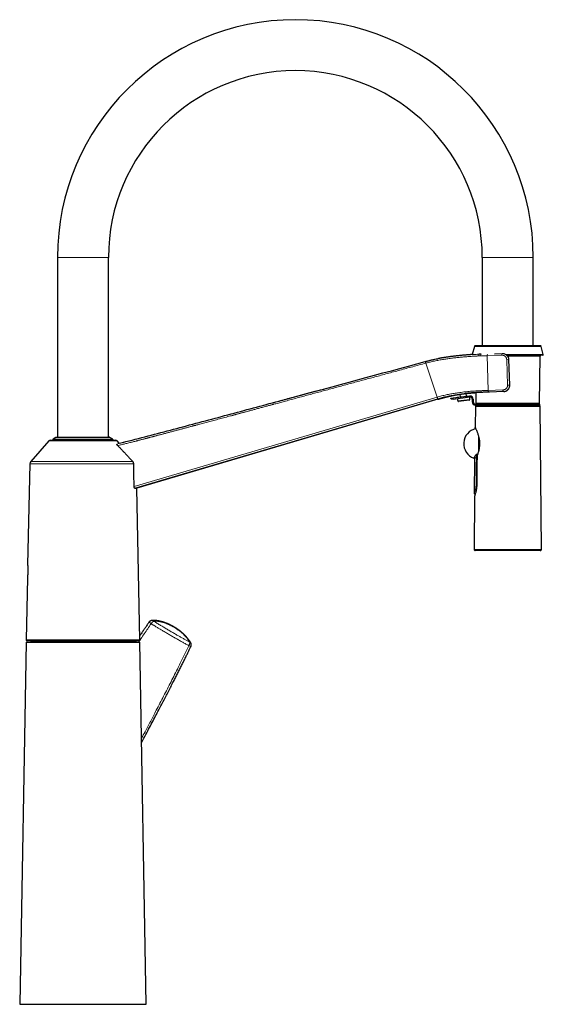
# Model space of a CAD drawing. Header units: millimetres. Extents: x 8 to 927, y 12 to 1100.
# Tile 33 of 33: x 681 to 927, y 636 to 1100. Entities that reach past the tile are written whole.
import ezdxf

# ---------------------------------------------------------------- set-up
doc = ezdxf.new("R2010")
doc.units = ezdxf.units.MM

msp = doc.modelspace()

# ---------------------------------------------------------------- linework, layer by layer
at = {"color": 7, "linetype": 'Continuous', "lineweight": 30}
for p, q in [((698.5, 987.8), (698.5, 903.2)), ((722.5, 903.2), (722.5, 987.8)), ((898.5, 987.8), (898.5, 946.3)), ((922.5, 946.3), (922.5, 987.8)), ((894.81, 946), (893.79, 942.18)), ((925.81, 946.3), (895.2, 946.3)), ((927.24, 942.12), (926.19, 946)), ((897.85, 942.32), (897.81, 942.32)), ((904.22, 942.53), (907.86, 942.65)), ((927.04, 941.86), (910.02, 941.86)), ((925.51, 919.17), (925.7, 941.37)), ((911.46, 927.76), (911.06, 939.75)), ((884.78, 921.7), (892.59, 922.65)), ((886.87, 922.01), (892.6, 922.71)), ((887.98, 923.45), (888.13, 922.17)), ((891.11, 922.53), (890.95, 923.82)), ((892.6, 922.66), (892.6, 922.71)), ((895.46, 924.19), (895.5, 919.17)), ((908.45, 924.66), (901.85, 924.45)), ((908.6, 924.67), (908.45, 924.66)), ((877.59, 921.05), (735.8, 879.21)), ((883.78, 921.57), (884.78, 921.7)), ((883.84, 921.08), (883.78, 921.57)), ((884.84, 921.2), (883.84, 921.08)), ((884.84, 921.2), (892.65, 922.16)), ((886.64, 921.99), (886.87, 922.01)), ((886.64, 921.99), (886.66, 921.93)), ((886.76, 921.44), (887, 920.29)), ((892.39, 920.67), (887.33, 920.06)), ((892.66, 920.97), (892.62, 922.15)), ((893.77, 921.17), (893.77, 919.8)), ((894.27, 921.17), (894.27, 919.8)), ((895.77, 918.8), (895.27, 918.8)), ((895.77, 918.3), (895.27, 918.3)), ((925.31, 918.97), (895.7, 918.97)), ((895.77, 918.8), (895.77, 918.3)), ((925.65, 918.8), (895.77, 918.8)), ((925.65, 918.3), (895.77, 918.3)), ((900.25, 918.97), (900.25, 918.8)), ((920.75, 918.8), (920.75, 918.97)), ((925.65, 918.3), (925.65, 918.8)), ((895.25, 917.8), (895.17, 907.8)), ((895.25, 917.8), (925.76, 917.8)), ((926.32, 850.4), (925.76, 917.8)), ((694.47, 901.56), (685.9, 891.84)), ((695, 901.8), (726.01, 901.8)), ((696.35, 902.04), (696.35, 901.8)), ((697.78, 903.15), (696.49, 902.29)), ((697.94, 903.2), (701.62, 903.2)), ((701.62, 903.2), (723.06, 903.2)), ((724.52, 902.29), (723.23, 903.15)), ((724.65, 901.8), (724.65, 902.04)), ((727.6, 900.36), (726.54, 901.56)), ((685.45, 890.69), (684.45, 843.05)), ((894.86, 892.87), (894.73, 876.83)), ((737.29, 807.86), (735.8, 879.21)), ((894.9, 875.58), (894.69, 850.4)), ((925.82, 849.9), (895.19, 849.9)), ((684.33, 837.05), (683.71, 807.86)), ((683.69, 806.7), (680.71, 636.2)), ((683.69, 806.7), (737.32, 806.7)), ((736.79, 807.35), (684.21, 807.35)), ((686, 807.35), (686, 806.9)), ((735, 806.9), (735, 807.35)), ((740.3, 636.2), (737.32, 806.7)), ((680.71, 636.2), (740.3, 636.2))]:
    msp.add_line(p, q, dxfattribs=at)
at = {"color": 8, "linetype": 'Continuous', "lineweight": 0}
for p, q in [((722.5, 987.8), (698.5, 987.8)), ((898.5, 987.8), (922.5, 987.8)), ((926.19, 946), (894.81, 946)), ((897.12, 942.3), (896.87, 942.28)), ((897.81, 942.32), (898.1, 942.33)), ((907.68, 941.85), (900.78, 941.62)), ((901.32, 925.23), (900.78, 941.62)), ((907.86, 942.65), (907.9, 942.65)), ((927.24, 942.12), (909.69, 942.12)), ((925.7, 941.37), (910.52, 941.37)), ((877.24, 922.09), (872, 938.11)), ((910.92, 939.75), (910.02, 939.72)), ((910.41, 927.73), (910.02, 939.72)), ((910.92, 939.75), (911.31, 927.76)), ((911.31, 927.76), (910.41, 927.73)), ((911.31, 927.76), (911.46, 927.76)), ((890.96, 923.82), (892.67, 923.98)), ((898.34, 924.33), (898.23, 924.33)), ((901.32, 925.23), (908.21, 925.45)), ((884.78, 921.7), (884.84, 921.2)), ((887, 920.29), (892.66, 920.97)), ((895.5, 919.17), (925.51, 919.17)), ((726.54, 901.56), (694.47, 901.56)), ((700.49, 902.04), (696.35, 902.04)), ((696.49, 902.29), (724.52, 902.29)), ((701.5, 903.15), (697.78, 903.15)), ((724.65, 902.04), (700.49, 902.04)), ((723.23, 903.15), (701.5, 903.15)), ((734.39, 890.69), (685.45, 890.69)), ((685.9, 891.84), (733.91, 891.84)), ((894.69, 850.4), (910.5, 850.4)), ((910.5, 850.4), (926.32, 850.4)), ((683.71, 807.86), (737.29, 807.86)), ((686, 806.9), (710.5, 806.9)), ((710.5, 806.9), (735, 806.9))]:
    msp.add_line(p, q, dxfattribs=at)
at = {"color": 8, "linetype": 'Continuous', "lineweight": 0, "flags": 128}
for points in [[(911.06, 939.75), (910.98, 939.75), (910.92, 939.75)], [(911.06, 939.75), (911.06, 939.76), (911.06, 939.76)], [(911.46, 927.76), (911.46, 927.76), (911.46, 927.76)], [(901.85, 924.45), (901.81, 924.45), (901.77, 924.45), (901.73, 924.47), (901.69, 924.48), (901.65, 924.51), (901.61, 924.53), (901.57, 924.57), (901.54, 924.6), (901.5, 924.65), (901.47, 924.69), (901.44, 924.74), (901.42, 924.79), (901.39, 924.85), (901.37, 924.91), (901.36, 924.97), (901.34, 925.03), (901.33, 925.1), (901.32, 925.16), (901.32, 925.23)], [(734.61, 880.02), (814.48, 903.58), (877.24, 922.09)], [(877.46, 921.33), (806.15, 900.3), (734.84, 879.26)], [(896.76, 896.66), (896.76, 896.82), (896.76, 897), (896.76, 897.18), (896.76, 897.36), (896.76, 897.55), (896.76, 897.73), (896.76, 897.92), (896.76, 898.11), (896.76, 898.3), (896.76, 898.49), (896.76, 898.68), (896.76, 898.88), (896.76, 899.07), (896.76, 899.27), (896.76, 899.46), (896.76, 899.66), (896.76, 899.86), (896.76, 900.06), (896.76, 900.25), (896.76, 900.45), (896.76, 900.65), (896.76, 900.85), (896.76, 901.04), (896.76, 901.24), (896.76, 901.43), (896.76, 901.63), (896.76, 901.82), (896.76, 902.01), (896.76, 902.2), (896.76, 902.39), (896.76, 902.58), (896.76, 902.77), (896.76, 902.95), (896.76, 903.13), (896.76, 903.31), (896.76, 903.49), (896.76, 903.66), (896.76, 903.68)], [(896.25, 895.25), (896.32, 895.24), (896.32, 895.24)], [(895.64, 881.45), (895.71, 888.75), (895.76, 894.49)]]:
    msp.add_lwpolyline(points, dxfattribs=at)
at = {"color": 7, "linetype": 'Continuous', "lineweight": 30, "flags": 128}
for points in [[(734.61, 880.02), (734.48, 886), (734.38, 890.69)], [(896.05, 893.91), (896.02, 891.06), (896, 888.83)], [(896, 888.83), (895.97, 884.46), (895.93, 881.03)], [(761.22, 806.52), (761.22, 806.53), (761.22, 806.53)]]:
    msp.add_lwpolyline(points, dxfattribs=at)
at = {"color": 7, "linetype": 'Continuous', "lineweight": 30}
for centre, radius, start, end in [((810.5, 987.8), 112, 0, 180), ((810.5, 987.8), 88, 0, 180), ((895.2, 945.9), 0.4, 90, 165), ((925.81, 945.9), 0.4, 15, 90), ((926.2, 941.36), 0.5, 90, 179.5), ((927.04, 942.06), 0.2, 270, 15), ((892.77, 921.17), 1.5, 0, 97), ((887.29, 920.35), 0.3, 191.8701, 276.8701), ((892.36, 920.96), 0.3, 276.8701, 1.8701), ((892.77, 921.17), 1, 0, 97), ((895.27, 919.8), 1.5, 180, 270), ((895.27, 919.8), 1, 180, 270), ((895.8, 917.8), 0.5, 90, 179.5225), ((895.7, 919.17), 0.2, 180.5, 270), ((925.21, 917.8), 0.5, 0.4775, 90), ((925.31, 919.17), 0.2, 270, 359.5), ((897.01, 900.16), 7.25, 102.5203, 250.0599), ((695, 901.1), 0.7, 90, 138.5902), ((696.65, 902.04), 0.3, 123.6901, 180), ((697.94, 902.9), 0.3, 90, 123.6901), ((723.06, 902.9), 0.3, 56.3099, 90), ((724.35, 902.04), 0.3, 0, 56.3099), ((726.01, 901.1), 0.7, 41.4098, 90), ((687.25, 890.65), 1.8, 138.5902, 178.8), ((895.19, 850.4), 0.5, 179.5225, 270), ((925.82, 850.4), 0.5, 270, 0.4775), ((684.21, 807.85), 0.5, 178.8, 270), ((685.8, 806.9), 0.2, 270, 0), ((735.2, 806.9), 0.2, 180, 270), ((736.79, 807.85), 0.5, 270, 1.2)]:
    msp.add_arc(centre, radius, start, end, dxfattribs=at)
at = {"color": 8, "linetype": 'Continuous', "lineweight": 0}
for centre, radius, start, end in [((901.72, 941.7), 0.943, 138.0221, 184.6734), ((908.64, 942.05), 0.987, 142.6876, 192.1647), ((859.18, 934.84), 13.23, 14.288, 17.7546), ((909.19, 925.31), 0.987, 171.5712, 221.0606), ((861.45, 917.26), 16.52, 14.263, 17.0135), ((895.22, 894.32), 0.566, 17.0485, 71.0002), ((881.65, 896.77), 14.68, 352.8666, 354.079), ((896.46, 937.89), 56.45, 269.1646, 269.4673), ((715.5, 776.66), 47.27, 55.0074, 56.5167), ((743.18, 816.22), 0.744, 33.1656, 87.5449), ((760.76, 806.2), 0.566, 36.1128, 89.9432), ((780.06, 845.36), 44.86, 243.9746, 245.3031)]:
    msp.add_arc(centre, radius, start, end, dxfattribs=at)
for points, knots in [([(896.53, 941.46), (895.91, 941.43), (894.67, 941.37), (892.73, 941.24), (890.73, 941.09), (888.68, 940.91), (886.6, 940.7), (884.49, 940.46), (882.37, 940.18), (880.24, 939.85), (878.13, 939.49), (876.05, 939.08), (874, 938.63), (872.66, 938.28), (872, 938.11)], [0, 0, 0, 0, 0.081853, 0.164724, 0.248451, 0.332833, 0.417635, 0.502599, 0.587451, 0.671905, 0.75567, 0.838459, 0.919991, 1, 1, 1, 1]), ([(877.68, 940.21), (878.12, 940.29), (879.03, 940.46), (880.42, 940.68), (881.84, 940.9), (883.26, 941.09), (884.67, 941.27), (886.09, 941.44), (887.51, 941.59), (888.91, 941.72), (890.3, 941.85), (891.67, 941.95), (893.01, 942.05), (894.32, 942.14), (895.61, 942.21), (896.45, 942.26), (896.87, 942.28)], [0, 0, 0, 0, 0.066638, 0.138242, 0.209801, 0.281311, 0.352765, 0.425462, 0.498102, 0.570673, 0.643172, 0.715606, 0.786697, 0.857767, 0.928852, 1, 1, 1, 1]), ([(896.87, 942.28), (896.83, 942.26), (896.75, 942.24), (896.67, 942.14), (896.61, 942.03), (896.57, 941.9), (896.53, 941.72), (896.53, 941.56), (896.53, 941.47)], [0, 0, 0, 0, 0.239821, 0.368601, 0.500015, 0.631426, 0.7602, 1, 1, 1, 1]), ([(897.47, 941.51), (897.3, 941.5), (896.98, 941.49), (896.67, 941.47), (896.53, 941.47)], [0, 0, 0, 0, 0.559999, 1, 1, 1, 1]), ([(896.87, 942.28), (897.06, 942.29), (897.38, 942.3), (897.71, 942.32), (897.85, 942.32)], [0, 0, 0, 0, 0.560001, 1, 1, 1, 1]), ([(897.85, 942.32), (897.84, 942.32), (897.82, 942.32), (897.78, 942.31), (897.74, 942.29), (897.7, 942.26), (897.66, 942.22), (897.62, 942.17), (897.59, 942.11), (897.56, 942.04), (897.53, 941.97), (897.51, 941.89), (897.49, 941.8), (897.48, 941.71), (897.47, 941.61), (897.47, 941.54), (897.47, 941.51)], [0, 0, 0, 0, 0.048305, 0.103327, 0.165377, 0.234674, 0.311289, 0.395068, 0.462373, 0.533159, 0.606997, 0.683345, 0.761559, 0.840918, 0.920656, 1, 1, 1, 1]), ([(900.78, 941.62), (900.61, 941.61), (900.26, 941.6), (899.72, 941.59), (899.17, 941.57), (898.61, 941.55), (898.05, 941.53), (897.67, 941.52), (897.47, 941.51)], [0, 0, 0, 0, 0.167453, 0.334455, 0.501115, 0.667535, 0.833803, 1, 1, 1, 1]), ([(910.02, 939.72), (910.02, 939.77), (910.01, 939.87), (909.99, 940.02), (909.96, 940.16), (909.92, 940.3), (909.87, 940.44), (909.81, 940.58), (909.74, 940.71), (909.67, 940.83), (909.58, 940.95), (909.49, 941.07), (909.39, 941.17), (909.27, 941.28), (909.14, 941.39), (909, 941.49), (908.85, 941.57), (908.69, 941.65), (908.52, 941.72), (908.32, 941.78), (908.11, 941.82), (907.89, 941.85), (907.75, 941.85), (907.68, 941.85)], [0, 0, 0, 0, 0.041924, 0.08345, 0.124783, 0.166131, 0.207701, 0.249697, 0.291475, 0.332945, 0.374295, 0.415718, 0.457405, 0.499545, 0.549485, 0.59915, 0.648837, 0.698843, 0.749459, 0.812067, 0.874339, 0.936808, 1, 1, 1, 1]), ([(907.86, 942.65), (907.99, 942.65), (908.24, 942.65), (908.63, 942.58), (909, 942.47), (909.35, 942.31), (909.68, 942.1), (909.98, 941.85), (910.25, 941.57), (910.48, 941.24), (910.66, 940.9), (910.8, 940.53), (910.89, 940.14), (910.91, 939.88), (910.92, 939.75)], [0, 0, 0, 0, 0.083458, 0.1668, 0.250078, 0.333278, 0.416389, 0.49947, 0.582643, 0.665986, 0.749476, 0.833021, 0.916531, 1, 1, 1, 1]), ([(871.91, 938.08), (870.88, 937.81), (868.84, 937.25), (865.78, 936.42), (862.74, 935.6), (859.72, 934.78), (856.73, 933.97), (853.78, 933.18), (850.87, 932.39), (847.97, 931.6), (845.07, 930.82), (842.17, 930.04), (839.28, 929.25), (836.39, 928.47), (833.53, 927.7), (830.69, 926.93), (827.86, 926.17), (825.06, 925.41), (822.27, 924.65), (819.5, 923.91), (816.75, 923.16), (814.02, 922.42), (811.31, 921.69), (808.61, 920.96), (806.06, 920.27), (803.64, 919.62), (801.75, 919.11), (800.45, 918.76), (799.89, 918.61), (799.67, 918.55), (799.6, 918.53), (799.52, 918.51), (799.43, 918.48), (799.13, 918.4), (798.62, 918.27), (797.91, 918.07), (797.13, 917.86), (796.27, 917.63), (795.35, 917.38), (794.45, 917.14), (793.57, 916.9), (792.71, 916.67), (791.87, 916.44), (791.05, 916.22), (790.26, 916.01), (789.5, 915.8), (788.78, 915.61), (788.09, 915.42), (787.42, 915.24), (786.76, 915.06), (786.12, 914.89), (785.5, 914.73), (784.9, 914.56), (784.31, 914.41), (783.74, 914.25), (783.19, 914.1), (782.64, 913.96), (782.12, 913.81), (781.68, 913.7), (781.4, 913.62), (781.28, 913.59), (781.23, 913.57), (781.18, 913.56), (781.14, 913.55), (781.09, 913.54), (781.04, 913.52), (780.82, 913.46), (780.26, 913.31), (779.27, 913.05), (778.02, 912.71), (776.69, 912.35), (775.37, 912), (774.07, 911.65), (772.79, 911.3), (771.52, 910.96), (770.29, 910.63), (769.08, 910.31), (767.89, 909.99), (766.73, 909.68), (765.62, 909.38), (764.58, 909.1), (763.83, 908.9), (763.33, 908.77), (763.05, 908.69), (762.75, 908.62), (762.45, 908.54), (762.15, 908.45), (761.47, 908.27), (760.4, 907.99), (758.96, 907.6), (757.54, 907.22), (756.12, 906.85), (754.7, 906.47), (753.25, 906.08), (751.8, 905.7), (750.36, 905.31), (748.94, 904.94), (747.53, 904.56), (746.38, 904.26), (745.68, 904.07), (745.41, 904.01), (745.34, 903.99), (745.27, 903.97), (745.2, 903.95), (745.13, 903.93), (745.05, 903.91), (744.86, 903.86), (744.58, 903.78), (744.2, 903.69), (743.8, 903.58), (743.37, 903.46), (742.91, 903.35), (742.48, 903.23), (742.06, 903.12), (741.67, 903.02), (741.29, 902.92), (740.93, 902.82), (740.68, 902.76), (740.51, 902.71), (740.41, 902.69), (740.31, 902.66), (740.21, 902.63), (740.11, 902.61), (740.01, 902.58), (739.91, 902.55), (739.63, 902.48), (739.2, 902.37), (738.62, 902.22), (738.08, 902.08), (737.54, 901.94), (737.04, 901.81), (736.57, 901.69), (736.22, 901.6), (735.98, 901.53), (735.82, 901.49), (735.66, 901.45), (735.49, 901.41), (735.11, 901.31), (734.51, 901.16), (733.7, 900.95), (732.9, 900.75), (732.06, 900.54), (731.19, 900.32), (730.29, 900.09), (729.41, 899.87), (728.55, 899.66), (727.7, 899.46), (727.14, 899.32), (726.87, 899.26)], [0, 0, 0, 0, 0.021236, 0.042345, 0.063324, 0.084176, 0.104899, 0.125127, 0.145231, 0.165211, 0.185068, 0.205202, 0.225207, 0.245083, 0.26483, 0.284449, 0.303938, 0.323299, 0.34253, 0.361633, 0.380606, 0.399451, 0.418167, 0.436754, 0.455212, 0.471026, 0.486745, 0.494456, 0.497841, 0.498373, 0.498904, 0.499436, 0.499967, 0.500695, 0.505665, 0.510567, 0.5154, 0.521879, 0.528231, 0.534456, 0.540552, 0.54652, 0.552258, 0.557872, 0.563363, 0.568731, 0.573579, 0.578322, 0.58296, 0.587492, 0.59192, 0.596166, 0.60031, 0.604354, 0.608295, 0.612136, 0.615875, 0.619512, 0.623048, 0.624956, 0.625258, 0.625584, 0.625909, 0.626234, 0.626559, 0.626884, 0.627209, 0.631256, 0.638427, 0.647765, 0.656978, 0.666064, 0.675026, 0.683861, 0.692571, 0.701155, 0.709446, 0.717616, 0.725665, 0.733594, 0.740471, 0.747255, 0.749016, 0.750916, 0.752997, 0.755075, 0.757148, 0.759217, 0.769238, 0.779166, 0.789, 0.798741, 0.808388, 0.818517, 0.828542, 0.838461, 0.848275, 0.857984, 0.867588, 0.872005, 0.872499, 0.872993, 0.873487, 0.873981, 0.874474, 0.874967, 0.875607, 0.878276, 0.88087, 0.88339, 0.886649, 0.889776, 0.892769, 0.895629, 0.898356, 0.90095, 0.903411, 0.905739, 0.906233, 0.906934, 0.90764, 0.908344, 0.909045, 0.909743, 0.910439, 0.911132, 0.915427, 0.919289, 0.923063, 0.926749, 0.930347, 0.933441, 0.936466, 0.937403, 0.938522, 0.939659, 0.940793, 0.941923, 0.947601, 0.953188, 0.958682, 0.964084, 0.970396, 0.976577, 0.982628, 0.988549, 0.99434, 1, 1, 1, 1]), ([(871.69, 938.85), (871.69, 938.85), (871.69, 938.85), (871.69, 938.85), (871.69, 938.85)], [0, 0, 0, 0, 0.500004, 1, 1, 1, 1]), ([(871.69, 938.85), (871.69, 938.84), (871.7, 938.83), (871.73, 938.73), (871.76, 938.63), (871.79, 938.51), (871.84, 938.33), (871.88, 938.18), (871.91, 938.08)], [0, 0, 0, 0, 0.23941, 0.368353, 0.500047, 0.631735, 0.760658, 1, 1, 1, 1]), ([(872, 938.11), (871.98, 938.1), (871.95, 938.09), (871.92, 938.09), (871.91, 938.08)], [0, 0, 0, 0, 0.56, 1, 1, 1, 1]), ([(908.21, 925.45), (908.27, 925.46), (908.39, 925.46), (908.56, 925.49), (908.73, 925.53), (908.89, 925.58), (909.05, 925.64), (909.21, 925.71), (909.36, 925.8), (909.51, 925.9), (909.64, 926.01), (909.77, 926.12), (909.87, 926.23), (909.97, 926.35), (910.05, 926.47), (910.13, 926.59), (910.2, 926.72), (910.26, 926.86), (910.31, 927), (910.35, 927.14), (910.38, 927.29), (910.4, 927.43), (910.41, 927.58), (910.41, 927.68), (910.41, 927.73)], [0, 0, 0, 0, 0.050563, 0.100553, 0.150237, 0.199884, 0.249764, 0.300525, 0.350591, 0.400252, 0.449806, 0.499553, 0.541867, 0.583661, 0.625122, 0.666439, 0.707805, 0.749412, 0.791683, 0.833476, 0.874996, 0.916451, 0.95805, 1, 1, 1, 1]), ([(911.31, 927.76), (911.31, 927.64), (911.31, 927.41), (911.25, 926.96), (911.08, 926.44), (910.77, 925.89), (910.37, 925.44), (909.91, 925.09), (909.42, 924.85), (908.93, 924.7), (908.61, 924.67), (908.45, 924.66)], [0, 0, 0, 0, 0.074095, 0.146639, 0.286867, 0.420948, 0.548901, 0.670751, 0.786526, 0.896262, 1, 1, 1, 1]), ([(877.27, 922.1), (877.97, 922.3), (879.38, 922.7), (881.52, 923.17), (883.66, 923.59), (885.79, 923.95), (888.08, 924.29), (890.51, 924.59), (893.05, 924.84), (895.53, 925.02), (897.11, 925.08), (897.89, 925.11)], [0, 0, 0, 0, 0.099008, 0.198416, 0.298495, 0.398572, 0.498816, 0.624222, 0.749495, 0.8749, 1, 1, 1, 1]), ([(889.92, 923.7), (889.36, 923.63), (888.09, 923.48), (886.09, 923.19), (883.93, 922.83), (881.77, 922.42), (879.61, 921.94), (878.2, 921.54), (877.49, 921.34)], [0, 0, 0, 0, 0.139201, 0.312595, 0.485645, 0.658644, 0.829983, 1, 1, 1, 1]), ([(897.89, 925.11), (898.09, 925.12), (898.49, 925.13), (899.07, 925.15), (899.64, 925.17), (900.21, 925.19), (900.77, 925.21), (901.14, 925.22), (901.32, 925.23)], [0, 0, 0, 0, 0.166123, 0.332382, 0.498833, 0.665539, 0.832568, 1, 1, 1, 1]), ([(898.34, 924.33), (898.29, 924.34), (898.21, 924.35), (898.11, 924.45), (898.03, 924.55), (897.97, 924.68), (897.91, 924.86), (897.9, 925.01), (897.89, 925.11)], [0, 0, 0, 0, 0.239436, 0.368348, 0.500005, 0.631661, 0.760571, 1, 1, 1, 1]), ([(726.51, 899.99), (728.68, 900.53), (733.04, 901.6), (739.55, 903.28), (746.06, 905), (752.56, 906.73), (759.07, 908.46), (765.58, 910.2), (775.88, 912.96), (787.76, 916.16), (797.48, 918.79), (801.23, 919.8)], [0, 0, 0, 0, 0.087019, 0.173999, 0.261058, 0.348152, 0.435248, 0.522346, 0.609445, 0.848975, 1, 1, 1, 1]), ([(877.24, 922.09), (877.25, 922.09), (877.26, 922.09), (877.27, 922.1), (877.27, 922.1)], [0, 0, 0, 0, 0.56, 1, 1, 1, 1]), ([(877.27, 922.1), (877.29, 922.05), (877.31, 921.97), (877.35, 921.83), (877.39, 921.71), (877.43, 921.59), (877.45, 921.49), (877.48, 921.42), (877.49, 921.36), (877.49, 921.35), (877.49, 921.34)], [0, 0, 0, 0, 0.117885, 0.241664, 0.36971, 0.5, 0.63029, 0.758336, 0.882115, 1, 1, 1, 1]), ([(877.49, 921.34), (877.49, 921.33), (877.47, 921.33), (877.46, 921.33), (877.46, 921.33)], [0, 0, 0, 0, 0.56, 1, 1, 1, 1]), ([(877.49, 921.34), (877.51, 921.3), (877.53, 921.24), (877.55, 921.16), (877.57, 921.11), (877.58, 921.07), (877.59, 921.05), (877.59, 921.05), (877.59, 921.05)], [0, 0, 0, 0, 0.186678, 0.373309, 0.559932, 0.706581, 0.853265, 1, 1, 1, 1]), ([(894.54, 893.35), (894.54, 893.36), (894.55, 893.38), (894.66, 893.52), (894.79, 893.74), (894.96, 894.04), (895.17, 894.4), (895.32, 894.7), (895.4, 894.86)], [0, 0, 0, 0, 0.189357, 0.349749, 0.519845, 0.68344, 0.835988, 1, 1, 1, 1]), ([(895.4, 894.86), (895.42, 894.89), (895.45, 894.95), (895.52, 895.03), (895.59, 895.09), (895.65, 895.13), (895.72, 895.17), (895.83, 895.22), (895.97, 895.25), (896.11, 895.26), (896.21, 895.26), (896.25, 895.25)], [0, 0, 0, 0, 0.141663, 0.272622, 0.353669, 0.429513, 0.500076, 0.631985, 0.758548, 0.88075, 1, 1, 1, 1]), ([(896.22, 894.91), (896.19, 894.92), (896.13, 894.93), (896.05, 894.91), (895.98, 894.87), (895.92, 894.81), (895.87, 894.75), (895.82, 894.67), (895.78, 894.58), (895.77, 894.52), (895.76, 894.49)], [0, 0, 0, 0, 0.108024, 0.212808, 0.322912, 0.442407, 0.571886, 0.709848, 0.853642, 1, 1, 1, 1]), ([(895.76, 894.49), (895.63, 894.24), (895.39, 893.75), (895.1, 893.24), (894.92, 892.95), (894.84, 892.84), (894.86, 892.87), (894.86, 892.87)], [0, 0, 0, 0, 0.252037, 0.498198, 0.745131, 0.999412, 1, 1, 1, 1]), ([(894.73, 876.83), (894.74, 876.85), (894.75, 876.88), (894.85, 877.14), (894.99, 877.56), (895.16, 878.13), (895.34, 878.83), (895.49, 879.64), (895.61, 880.53), (895.63, 881.15), (895.64, 881.45)], [0, 0, 0, 0, 0.123467, 0.248315, 0.374438, 0.500061, 0.626458, 0.752137, 0.877698, 1, 1, 1, 1]), ([(743.81, 816.63), (743.77, 816.62), (743.71, 816.58), (743.61, 816.52), (743.51, 816.44), (743.41, 816.35), (743.31, 816.26), (743.22, 816.17), (743.13, 816.07), (743.03, 815.95), (742.92, 815.83), (742.82, 815.69), (742.71, 815.54), (742.64, 815.44), (742.61, 815.38)], [0, 0, 0, 0, 0.08454, 0.16908, 0.256211, 0.343341, 0.417829, 0.492317, 0.56862, 0.644923, 0.73217, 0.819417, 0.909709, 1, 1, 1, 1]), ([(753.23, 813.83), (753.1, 813.9), (752.84, 814.05), (752.45, 814.27), (752.05, 814.47), (751.66, 814.67), (751.26, 814.86), (750.85, 815.05), (750.44, 815.22), (750.03, 815.39), (749.62, 815.55), (749.22, 815.7), (748.82, 815.83), (748.43, 815.96), (748.03, 816.07), (747.64, 816.17), (747.25, 816.27), (746.86, 816.35), (746.47, 816.43), (746.08, 816.49), (745.69, 816.54), (745.31, 816.58), (744.93, 816.61), (744.55, 816.63), (744.17, 816.64), (743.93, 816.63), (743.81, 816.63)], [0, 0, 0, 0, 0.04072, 0.081477, 0.122248, 0.163006, 0.203726, 0.245761, 0.287834, 0.329923, 0.372, 0.414037, 0.455009, 0.496012, 0.537028, 0.578034, 0.619009, 0.661047, 0.703117, 0.745198, 0.78727, 0.829311, 0.871906, 0.914501, 0.95725, 1, 1, 1, 1]), ([(743.81, 816.63), (743.95, 816.54), (744.23, 816.37), (744.66, 816.1), (745.08, 815.84), (745.62, 815.5), (746.27, 815.1), (747.04, 814.63), (747.81, 814.17), (748.58, 813.7), (749.35, 813.24), (750.12, 812.78), (750.9, 812.32), (751.67, 811.86), (752.45, 811.41), (753.22, 810.96), (754, 810.51), (754.74, 810.09), (755.45, 809.69), (756.12, 809.31), (756.79, 808.94), (757.45, 808.57), (758.12, 808.2), (758.78, 807.84), (759.44, 807.48), (760.1, 807.12), (760.54, 806.88), (760.76, 806.76)], [0, 0, 0, 0, 0.025592, 0.051185, 0.076797, 0.102409, 0.147735, 0.193074, 0.238413, 0.283741, 0.329062, 0.374394, 0.419726, 0.465047, 0.510367, 0.555698, 0.601028, 0.646348, 0.685598, 0.724859, 0.764123, 0.803383, 0.842633, 0.881941, 0.921249, 0.960624, 1, 1, 1, 1]), ([(742.61, 815.38), (742.07, 814.61), (740.99, 813.05), (739.39, 810.7), (737.95, 808.59), (737.06, 807.25), (736.69, 806.7)], [0, 0, 0, 0, 0.270202, 0.540407, 0.810613, 1, 1, 1, 1]), ([(760.37, 805.05), (760.14, 805.18), (759.66, 805.44), (758.94, 805.84), (758.22, 806.24), (757.47, 806.65), (756.7, 807.08), (755.91, 807.53), (755.12, 807.98), (754.32, 808.43), (753.53, 808.89), (752.73, 809.35), (751.93, 809.81), (751.13, 810.27), (750.33, 810.74), (749.54, 811.21), (748.74, 811.68), (747.98, 812.13), (747.26, 812.56), (746.58, 812.97), (745.9, 813.38), (745.23, 813.79), (744.61, 814.16), (744.06, 814.49), (743.58, 814.79), (743.09, 815.09), (742.77, 815.29), (742.61, 815.38)], [0, 0, 0, 0, 0.041064, 0.082129, 0.123268, 0.164408, 0.208912, 0.253427, 0.297943, 0.342449, 0.38695, 0.43146, 0.475971, 0.520472, 0.564973, 0.609484, 0.653994, 0.698495, 0.736691, 0.774897, 0.813106, 0.851311, 0.889506, 0.917118, 0.94473, 0.972365, 1, 1, 1, 1]), ([(753.25, 813.94), (753.25, 813.94), (753.25, 813.94), (753.25, 813.92), (753.25, 813.89), (753.23, 813.85), (753.23, 813.83)], [0, 0, 0, 0, 0.101247, 0.400831, 0.700416, 1, 1, 1, 1]), ([(760.76, 806.76), (760.69, 806.88), (760.54, 807.12), (760.31, 807.48), (760.07, 807.83), (759.81, 808.18), (759.54, 808.52), (759.25, 808.87), (758.95, 809.22), (758.64, 809.56), (758.32, 809.9), (757.98, 810.24), (757.63, 810.58), (757.27, 810.91), (756.91, 811.23), (756.54, 811.54), (756.16, 811.84), (755.77, 812.14), (755.37, 812.44), (754.96, 812.73), (754.53, 813.02), (754.1, 813.3), (753.67, 813.57), (753.37, 813.74), (753.23, 813.83)], [0, 0, 0, 0, 0.044343, 0.088718, 0.133103, 0.177476, 0.221816, 0.267353, 0.312931, 0.358521, 0.404096, 0.44963, 0.49605, 0.542532, 0.587385, 0.632285, 0.677199, 0.722095, 0.766944, 0.813518, 0.860148, 0.906797, 0.953427, 1, 1, 1, 1]), ([(760.37, 805.05), (760.38, 805.07), (760.42, 805.13), (760.48, 805.25), (760.54, 805.4), (760.6, 805.55), (760.65, 805.7), (760.69, 805.84), (760.72, 805.98), (760.75, 806.11), (760.77, 806.25), (760.78, 806.38), (760.78, 806.52), (760.78, 806.65), (760.76, 806.73), (760.76, 806.76)], [0, 0, 0, 0, 0.034245, 0.113076, 0.191907, 0.272961, 0.354015, 0.42842, 0.502825, 0.579047, 0.655268, 0.740132, 0.824998, 0.912498, 1, 1, 1, 1]), ([(738.11, 761.46), (738.65, 762.49), (740.08, 765.2), (742.38, 769.58), (744.72, 774.06), (746.76, 777.98), (748.5, 781.34), (750.23, 784.71), (751.96, 788.08), (753.67, 791.46), (755.23, 794.56), (756.64, 797.38), (757.9, 799.93), (759.14, 802.48), (759.96, 804.19), (760.37, 805.05)], [0, 0, 0, 0, 0.071515, 0.187562, 0.303609, 0.380975, 0.458342, 0.535708, 0.613084, 0.690459, 0.767835, 0.825876, 0.883918, 0.941959, 1, 1, 1, 1])]:
    msp.add_open_spline(points, degree=3, knots=knots, dxfattribs=at)
at = {"color": 7, "linetype": 'Continuous', "lineweight": 30}
for points, knots in [([(893.79, 942.18), (893.78, 942.18), (893.49, 942.15), (892.95, 942.11), (892.15, 942.05), (891.39, 941.98), (890.64, 941.92), (889.9, 941.85), (889.19, 941.78), (888.48, 941.71), (887.8, 941.64), (887.14, 941.57), (886.5, 941.5), (885.88, 941.43), (885.28, 941.36), (884.7, 941.29), (884.15, 941.22), (883.61, 941.15), (883.09, 941.08), (882.6, 941.01), (882.13, 940.94), (881.68, 940.88), (881.26, 940.81), (880.85, 940.75), (880.45, 940.69), (880.08, 940.63), (879.72, 940.57), (879.39, 940.51), (879.07, 940.46), (878.78, 940.41), (878.59, 940.37), (878.5, 940.36)], [0, 0, 0, 0, 0.001793, 0.055411, 0.106775, 0.156854, 0.20565, 0.253163, 0.300324, 0.34615, 0.390644, 0.433805, 0.475635, 0.516135, 0.555305, 0.593064, 0.629501, 0.664616, 0.69841, 0.730882, 0.76149, 0.790824, 0.818885, 0.845673, 0.871696, 0.896394, 0.919766, 0.941813, 0.962535, 0.98193, 1, 1, 1, 1]), ([(897.12, 942.3), (897.12, 942.3), (897.11, 942.3), (897.09, 942.3), (897.06, 942.3), (897.03, 942.3), (897.01, 942.3), (897, 942.3)], [0, 0, 0, 0, 0.108622, 0.282488, 0.521666, 0.826176, 1, 1, 1, 1]), ([(897.81, 942.32), (897.69, 942.32), (897.45, 942.31), (897.23, 942.3), (897.12, 942.3)], [0, 0, 0, 0, 0.499947, 1, 1, 1, 1]), ([(911.06, 939.75), (911.05, 939.89), (911.03, 940.15), (910.94, 940.53), (910.8, 940.9), (910.61, 941.25), (910.38, 941.57), (910.21, 941.77), (910.1, 941.86), (910.1, 941.86)], [0, 0, 0, 0, 0.165354, 0.330805, 0.496334, 0.661762, 0.826905, 0.99173, 1, 1, 1, 1]), ([(911.06, 939.76), (911.05, 939.81), (911.05, 939.91), (911.03, 940.07), (911, 940.24), (910.96, 940.41), (910.91, 940.59), (910.84, 940.77), (910.76, 940.96), (910.66, 941.15), (910.55, 941.34), (910.42, 941.51), (910.28, 941.67), (910.18, 941.78), (910.12, 941.84), (910.11, 941.84)], [0, 0, 0, 0, 0.064359, 0.132468, 0.204336, 0.279964, 0.359342, 0.442449, 0.529253, 0.619714, 0.71379, 0.811448, 0.895567, 0.98219, 1, 1, 1, 1]), ([(801.23, 919.8), (803.44, 920.4), (826.92, 926.74), (850.41, 933.09), (871.69, 938.85)], [0, 0, 0, 0, 0.093763, 1, 1, 1, 1]), ([(871.69, 938.85), (871.7, 938.86), (871.73, 938.86), (871.76, 938.87), (871.77, 938.87)], [0, 0, 0, 0, 0.560006, 1, 1, 1, 1]), ([(871.77, 938.87), (872.25, 939), (873.21, 939.25), (874.66, 939.59), (876.1, 939.9), (877.11, 940.11), (877.64, 940.2), (877.68, 940.21)], [0, 0, 0, 0, 0.2451266, 0.4899363, 0.7345016, 0.9788732, 1, 1, 1, 1]), ([(878.62, 940.38), (878.49, 940.36), (878.25, 940.32), (878, 940.27), (877.89, 940.25)], [0, 0, 0, 0, 0.535835, 1, 1, 1, 1]), ([(908.6, 924.67), (908.78, 924.68), (909.16, 924.72), (909.71, 924.91), (910.1, 925.13), (910.36, 925.33), (910.51, 925.46), (910.72, 925.67), (910.97, 925.99), (911.24, 926.48), (911.39, 926.97), (911.46, 927.41), (911.46, 927.64), (911.46, 927.76)], [0, 0, 0, 0, 0.122246, 0.246151, 0.371811, 0.414166, 0.456731, 0.499508, 0.600652, 0.717741, 0.850775, 0.923386, 1, 1, 1, 1]), ([(727.6, 900.36), (731.62, 901.37), (739.66, 903.39), (751.68, 906.58), (763.7, 909.76), (775.71, 912.97), (787.72, 916.19), (803.77, 920.5), (815.81, 923.75), (823.85, 925.91)], [0, 0, 0, 0, 0.124898, 0.2497494, 0.3745981, 0.4994438, 0.6242847, 0.7491189, 1, 1, 1, 1]), ([(877.59, 921.05), (877.97, 921.16), (878.73, 921.38), (879.87, 921.7), (881.01, 922.01), (882.14, 922.3), (882.9, 922.48), (883.26, 922.57)], [0, 0, 0, 0, 0.201727, 0.403454, 0.605183, 0.806921, 1, 1, 1, 1]), ([(877.62, 921.06), (877.62, 921.06), (877.63, 921.06), (877.65, 921.07), (877.68, 921.08), (877.7, 921.09), (877.72, 921.09), (877.75, 921.1), (877.77, 921.11), (877.8, 921.12), (877.83, 921.13), (877.89, 921.14), (877.95, 921.16), (878.02, 921.18), (878.1, 921.2), (878.2, 921.23), (878.32, 921.27), (878.46, 921.31), (878.59, 921.35), (878.74, 921.39), (878.9, 921.43), (879.06, 921.48), (879.22, 921.53), (879.39, 921.57), (879.56, 921.62), (879.73, 921.66), (879.89, 921.71), (880.06, 921.76), (880.24, 921.8), (880.42, 921.85), (880.62, 921.91), (880.83, 921.96), (881.05, 922.02), (881.28, 922.08), (881.56, 922.15), (881.86, 922.23), (882.2, 922.31), (882.53, 922.39), (882.78, 922.45), (882.96, 922.5), (883.08, 922.52), (883.2, 922.55), (883.31, 922.58), (883.42, 922.6), (883.53, 922.63), (883.61, 922.65), (883.67, 922.66), (883.7, 922.67), (883.74, 922.68), (883.78, 922.68), (883.81, 922.69), (883.86, 922.7), (883.9, 922.71), (883.94, 922.72), (883.98, 922.73), (884.02, 922.74), (884.07, 922.75), (884.12, 922.76), (884.16, 922.77), (884.19, 922.78), (884.21, 922.78), (884.22, 922.78), (884.24, 922.79), (884.26, 922.79), (884.29, 922.8), (884.32, 922.8), (884.35, 922.81), (884.37, 922.82), (884.39, 922.82), (884.41, 922.82), (884.45, 922.83), (884.51, 922.84), (884.58, 922.86), (884.65, 922.87), (884.72, 922.89), (884.8, 922.9), (884.88, 922.92), (884.96, 922.94), (885.02, 922.95), (885.08, 922.96), (885.14, 922.97), (885.19, 922.98), (885.24, 922.99), (885.28, 923), (885.32, 923.01), (885.36, 923.02), (885.41, 923.03), (885.46, 923.04), (885.52, 923.05), (885.57, 923.06), (885.61, 923.06), (885.66, 923.07), (885.69, 923.08), (885.72, 923.09), (885.76, 923.09), (885.8, 923.1), (885.85, 923.11), (885.9, 923.12), (885.94, 923.12), (885.97, 923.13), (886, 923.14), (886.03, 923.14), (886.06, 923.14), (886.09, 923.15), (886.13, 923.16), (886.18, 923.17), (886.23, 923.17), (886.27, 923.18), (886.3, 923.19), (886.34, 923.19), (886.38, 923.2), (886.43, 923.21), (886.49, 923.22), (886.53, 923.23), (886.58, 923.23), (886.62, 923.24), (886.66, 923.25), (886.71, 923.26), (886.76, 923.27), (886.81, 923.27), (886.85, 923.28), (886.89, 923.29), (886.93, 923.29), (886.99, 923.3), (887.04, 923.31), (887.08, 923.32), (887.12, 923.32), (887.15, 923.33), (887.2, 923.33), (887.24, 923.34), (887.29, 923.35), (887.34, 923.36), (887.39, 923.37), (887.45, 923.37), (887.51, 923.38), (887.56, 923.39), (887.62, 923.4), (887.71, 923.41), (887.81, 923.43), (887.92, 923.44), (888.03, 923.46), (888.13, 923.47), (888.24, 923.49), (888.33, 923.5), (888.39, 923.51), (888.42, 923.51), (888.45, 923.52), (888.49, 923.52), (888.53, 923.53), (888.57, 923.53), (888.61, 923.54), (888.64, 923.54), (888.66, 923.55), (888.69, 923.55), (888.74, 923.56), (888.79, 923.56), (888.86, 923.57), (888.91, 923.58), (888.97, 923.59), (889.04, 923.6), (889.1, 923.6), (889.15, 923.61), (889.2, 923.62), (889.24, 923.62), (889.29, 923.63), (889.34, 923.63), (889.38, 923.64), (889.42, 923.64), (889.44, 923.65), (889.47, 923.65), (889.51, 923.65), (889.54, 923.66), (889.58, 923.66), (889.62, 923.67), (889.66, 923.67), (889.7, 923.68), (889.75, 923.68), (889.79, 923.69), (889.82, 923.69), (889.85, 923.7), (889.88, 923.7), (889.9, 923.7), (889.91, 923.7), (889.92, 923.7)], [0, 0, 0, 0, 0.007467, 0.015494, 0.022311, 0.026652, 0.030354, 0.033456, 0.03602, 0.038161, 0.040066, 0.043648, 0.04822, 0.05251, 0.057412, 0.064566, 0.072721, 0.081876, 0.091307, 0.100363, 0.111657, 0.122315, 0.132346, 0.144816, 0.156219, 0.166982, 0.178461, 0.189438, 0.201118, 0.213517, 0.226645, 0.240516, 0.25514, 0.270529, 0.286185, 0.309251, 0.33154, 0.35307, 0.373867, 0.381987, 0.389995, 0.397895, 0.405501, 0.412432, 0.420145, 0.426829, 0.429798, 0.432526, 0.435025, 0.437914, 0.441463, 0.445871, 0.450643, 0.455328, 0.459929, 0.46444, 0.471032, 0.476955, 0.483388, 0.486136, 0.48861, 0.490808, 0.492822, 0.495459, 0.498906, 0.503117, 0.507391, 0.510802, 0.513398, 0.515913, 0.518573, 0.527618, 0.53853, 0.545599, 0.553711, 0.563821, 0.574111, 0.583382, 0.589687, 0.596255, 0.602547, 0.608072, 0.613019, 0.616719, 0.620473, 0.624498, 0.629426, 0.634972, 0.640748, 0.646005, 0.650559, 0.65443, 0.657988, 0.660747, 0.663924, 0.668084, 0.672866, 0.677504, 0.681303, 0.68438, 0.686846, 0.689226, 0.691583, 0.694256, 0.697914, 0.702895, 0.707318, 0.710932, 0.71411, 0.716957, 0.72072, 0.725362, 0.730065, 0.734442, 0.738113, 0.741243, 0.745127, 0.749836, 0.754093, 0.757909, 0.761161, 0.764006, 0.767841, 0.772914, 0.77731, 0.780659, 0.783588, 0.786446, 0.789742, 0.793828, 0.797773, 0.801947, 0.806449, 0.811076, 0.81581, 0.820307, 0.823711, 0.830415, 0.840316, 0.847597, 0.856176, 0.864882, 0.872147, 0.881855, 0.884175, 0.886367, 0.888657, 0.891306, 0.894632, 0.89822, 0.900936, 0.903017, 0.905074, 0.907281, 0.909778, 0.915399, 0.920185, 0.92385, 0.928303, 0.933763, 0.938495, 0.942464, 0.945776, 0.948625, 0.951974, 0.957029, 0.960085, 0.962351, 0.96432, 0.966528, 0.968979, 0.971674, 0.974616, 0.978053, 0.980734, 0.983537, 0.987503, 0.990728, 0.993173, 0.994934, 0.996741, 0.998783, 1, 1, 1, 1]), ([(898.23, 924.33), (897.47, 924.3), (895.92, 924.24), (893.45, 924.06), (891.43, 923.88), (890.24, 923.73), (889.92, 923.7)], [0, 0, 0, 0, 0.287791, 0.590026, 0.89175, 1, 1, 1, 1]), ([(889.95, 923.71), (889.95, 923.71), (889.99, 923.71), (890.07, 923.72), (890.2, 923.74), (890.35, 923.75), (890.51, 923.77), (890.68, 923.79), (890.86, 923.81), (891.05, 923.83), (891.28, 923.85), (891.51, 923.88), (891.74, 923.9), (891.94, 923.92), (892.11, 923.94), (892.27, 923.95), (892.43, 923.97), (892.6, 923.98), (892.78, 924), (892.97, 924.02), (893.18, 924.03), (893.39, 924.05), (893.62, 924.07), (893.86, 924.09), (894.11, 924.11), (894.32, 924.12), (894.45, 924.13), (894.48, 924.13)], [0, 0, 0, 0, 0.001424, 0.027044, 0.0559, 0.088045, 0.123521, 0.161873, 0.199706, 0.236368, 0.291617, 0.343977, 0.39345, 0.440036, 0.475228, 0.508808, 0.543984, 0.581773, 0.622178, 0.664411, 0.709172, 0.756466, 0.806296, 0.859647, 0.915641, 0.974011, 1, 1, 1, 1]), ([(893.44, 924.05), (893.44, 924.05), (894.13, 924.12), (894.8, 924.15), (895.46, 924.19)], [0, 0, 0, 0, 0.000263, 1, 1, 1, 1]), ([(901.85, 924.45), (901.65, 924.44), (901.23, 924.43), (900.58, 924.4), (899.98, 924.39), (899.41, 924.37), (898.88, 924.35), (898.52, 924.34), (898.34, 924.33)], [0, 0, 0, 0, 0.186798, 0.373416, 0.559968, 0.706565, 0.853229, 1, 1, 1, 1]), ([(908.61, 924.67), (908.63, 924.67), (908.65, 924.67), (908.69, 924.67), (908.73, 924.68), (908.77, 924.69), (908.83, 924.69), (908.89, 924.7), (908.95, 924.71), (909, 924.72), (909.03, 924.72), (909.04, 924.72)], [0, 0, 0, 0, 0.0991573, 0.1910441, 0.2762289, 0.3558282, 0.5049009, 0.6533969, 0.8034426, 0.9550436, 1, 1, 1, 1]), ([(895.43, 907.25), (895.41, 907.29), (895.31, 907.51), (895.2, 907.73), (895.18, 907.78), (895.17, 907.8)], [0, 0, 0, 0, 0.106129, 0.560868, 1, 1, 1, 1]), ([(895.17, 907.8), (895.18, 907.79), (895.2, 907.75), (895.31, 907.5), (895.37, 907.38)], [0, 0, 0, 0, 0.490267, 1, 1, 1, 1]), ([(895.37, 907.38), (895.43, 907.26), (895.53, 907.03), (895.72, 906.61), (895.9, 906.19), (896.07, 905.79), (896.26, 905.27), (896.49, 904.62), (896.7, 903.91), (896.86, 903.26), (896.98, 902.68), (897.1, 901.97), (897.19, 901.13), (897.23, 900.27), (897.21, 899.52), (897.16, 898.87), (897.07, 898.14), (896.93, 897.33), (896.72, 896.48), (896.47, 895.65), (896.3, 895.16), (896.21, 894.91)], [0, 0, 0, 0, 0.0627319, 0.1248326, 0.1662949, 0.2080733, 0.2504008, 0.3146309, 0.3768847, 0.4177576, 0.4584487, 0.4992493, 0.562506, 0.6244359, 0.6656592, 0.707278, 0.7496784, 0.8104987, 0.8718491, 0.9347111, 1, 1, 1, 1]), ([(726.87, 899.26), (726.79, 899.34), (726.68, 899.46), (726.57, 899.62), (726.5, 899.73), (726.46, 899.83), (726.45, 899.91), (726.46, 899.97), (726.49, 899.98), (726.51, 899.99)], [0, 0, 0, 0, 0.259855, 0.379446, 0.49874, 0.625294, 0.745866, 0.868258, 1, 1, 1, 1]), ([(726.87, 899.26), (727.01, 899.11), (727.3, 898.82), (727.73, 898.37), (728.17, 897.91), (728.63, 897.44), (729.09, 896.96), (729.57, 896.46), (730.05, 895.95), (730.56, 895.42), (731.08, 894.86), (731.63, 894.29), (732.18, 893.7), (732.75, 893.09), (733.33, 892.47), (733.71, 892.06), (733.91, 891.84)], [0, 0, 0, 0, 0.059171, 0.119971, 0.1824, 0.246459, 0.312149, 0.379468, 0.448418, 0.518999, 0.594689, 0.67217, 0.751442, 0.832504, 0.915356, 1, 1, 1, 1]), ([(896.21, 894.91), (896.2, 894.87), (896.17, 894.8), (896.14, 894.69), (896.11, 894.57), (896.09, 894.45), (896.07, 894.31), (896.06, 894.18), (896.05, 894.04), (896.05, 893.95), (896.05, 893.91)], [0, 0, 0, 0, 0.124377, 0.248425, 0.373265, 0.499997, 0.62717, 0.75213, 0.876016, 1, 1, 1, 1]), ([(734.38, 890.69), (734.38, 890.74), (734.38, 890.85), (734.35, 891), (734.31, 891.15), (734.26, 891.3), (734.19, 891.45), (734.11, 891.59), (734.02, 891.72), (733.95, 891.8), (733.91, 891.84)], [0, 0, 0, 0, 0.121255, 0.243391, 0.366508, 0.490701, 0.616064, 0.742681, 0.870635, 1, 1, 1, 1]), ([(894.54, 893.35), (894.55, 893.34), (894.59, 893.33), (894.63, 893.3), (894.67, 893.27), (894.71, 893.24), (894.74, 893.21), (894.77, 893.18), (894.79, 893.14), (894.81, 893.11), (894.82, 893.08), (894.84, 893.04), (894.85, 892.99), (894.86, 892.94), (894.86, 892.89), (894.86, 892.87)], [0, 0, 0, 0, 0.0932329, 0.1797956, 0.2585912, 0.3287932, 0.4080496, 0.4718349, 0.5328096, 0.5936422, 0.6541644, 0.7169193, 0.7954032, 0.890405, 1, 1, 1, 1]), ([(895.93, 881.03), (895.92, 880.67), (895.91, 880.14), (895.84, 879.44), (895.74, 878.77), (895.6, 877.98), (895.4, 877.15), (895.2, 876.48), (895.03, 875.97), (894.93, 875.67), (894.89, 875.54), (894.9, 875.58), (894.9, 875.58)], [0, 0, 0, 0, 0.123741, 0.186312, 0.250198, 0.374659, 0.49947, 0.6238, 0.7497, 0.875552, 0.998726, 1, 1, 1, 1]), ([(734.84, 879.26), (734.83, 879.26), (734.81, 879.27), (734.78, 879.29), (734.76, 879.32), (734.73, 879.36), (734.71, 879.42), (734.68, 879.48), (734.67, 879.54), (734.65, 879.6), (734.64, 879.66), (734.63, 879.74), (734.62, 879.82), (734.61, 879.92), (734.61, 879.99), (734.61, 880.02)], [0, 0, 0, 0, 0.084284, 0.167085, 0.249695, 0.333853, 0.416568, 0.499314, 0.562132, 0.624301, 0.686464, 0.749262, 0.832346, 0.915463, 1, 1, 1, 1]), ([(734.84, 879.26), (734.88, 879.26), (734.97, 879.26), (735.09, 879.25), (735.19, 879.24), (735.29, 879.24), (735.36, 879.23), (735.43, 879.23), (735.48, 879.23), (735.53, 879.22), (735.57, 879.22), (735.63, 879.22), (735.68, 879.21), (735.74, 879.21), (735.77, 879.21), (735.79, 879.21), (735.8, 879.21), (735.8, 879.21)], [0, 0, 0, 0, 0.0708625, 0.1393895, 0.205581, 0.269437, 0.3309574, 0.3776566, 0.4229138, 0.4667293, 0.5110205, 0.5614807, 0.6509126, 0.7394803, 0.827184, 0.9140239, 1, 1, 1, 1]), ([(894.73, 876.83), (894.73, 876.81), (894.73, 876.77), (894.74, 876.72), (894.76, 876.67), (894.77, 876.62), (894.8, 876.58), (894.82, 876.54), (894.85, 876.51), (894.88, 876.47), (894.92, 876.43), (894.97, 876.4), (895.03, 876.37), (895.09, 876.35), (895.13, 876.34), (895.15, 876.33), (895.15, 876.33)], [0, 0, 0, 0, 0.083823, 0.16292, 0.236096, 0.302376, 0.378756, 0.440413, 0.492382, 0.55783, 0.639033, 0.735219, 0.816337, 0.904058, 0.997095, 1, 1, 1, 1]), ([(684.45, 843.05), (684.45, 843.05), (684.45, 843.05), (684.45, 843.03), (684.46, 842.99), (684.46, 842.94), (684.47, 842.87), (684.48, 842.78), (684.49, 842.67), (684.49, 842.54), (684.5, 842.4), (684.52, 842.25), (684.53, 842.09), (684.53, 841.91), (684.54, 841.71), (684.55, 841.51), (684.56, 841.3), (684.56, 841.09), (684.57, 840.86), (684.57, 840.63), (684.57, 840.4), (684.56, 840.16), (684.56, 839.93), (684.55, 839.69), (684.54, 839.46), (684.53, 839.23), (684.52, 839.01), (684.5, 838.79), (684.49, 838.58), (684.47, 838.38), (684.46, 838.19), (684.44, 838.01), (684.42, 837.84), (684.41, 837.69), (684.39, 837.55), (684.37, 837.43), (684.36, 837.32), (684.35, 837.23), (684.34, 837.16), (684.33, 837.1), (684.33, 837.07), (684.33, 837.05), (684.33, 837.05), (684.33, 837.05)], [0, 0, 0, 0, 0.012998, 0.037953, 0.062857, 0.087866, 0.113012, 0.137976, 0.162874, 0.187863, 0.213065, 0.238013, 0.262861, 0.287766, 0.312883, 0.338027, 0.362943, 0.387788, 0.41272, 0.437895, 0.46289, 0.487812, 0.512825, 0.537827, 0.562883, 0.587762, 0.612735, 0.637885, 0.662892, 0.687828, 0.712726, 0.737737, 0.762897, 0.787868, 0.812754, 0.837772, 0.862781, 0.887819, 0.912742, 0.937722, 0.962811, 0.987788, 1, 1, 1, 1]), ([(741.58, 816.08), (741.43, 815.87), (740.99, 815.23), (740.24, 814.14), (739.33, 812.81), (738.38, 811.4), (737.68, 810.36), (737.3, 809.8), (737.25, 809.73)], [0, 0, 0, 0, 0.103466, 0.303813, 0.513422, 0.734199, 0.968894, 1, 1, 1, 1]), ([(743.21, 816.97), (743.19, 816.97), (743.14, 816.97), (743.06, 816.96), (742.96, 816.95), (742.86, 816.93), (742.77, 816.91), (742.67, 816.89), (742.58, 816.85), (742.49, 816.82), (742.4, 816.78), (742.32, 816.74), (742.23, 816.69), (742.15, 816.64), (742.07, 816.59), (742, 816.53), (741.92, 816.47), (741.85, 816.4), (741.78, 816.33), (741.71, 816.26), (741.65, 816.18), (741.61, 816.12), (741.58, 816.09), (741.58, 816.08)], [0, 0, 0, 0, 0.03078, 0.081881, 0.132984, 0.184082, 0.235169, 0.286245, 0.337307, 0.388359, 0.439409, 0.485256, 0.535985, 0.585283, 0.635032, 0.685171, 0.735665, 0.786469, 0.83753, 0.888802, 0.940249, 0.99184, 1, 1, 1, 1]), ([(753.25, 813.94), (753.18, 813.98), (753.05, 814.06), (752.83, 814.18), (752.6, 814.31), (752.37, 814.43), (752.14, 814.55), (751.91, 814.67), (751.68, 814.79), (751.45, 814.9), (751.21, 815.02), (750.98, 815.12), (750.74, 815.23), (750.51, 815.33), (750.27, 815.44), (750.03, 815.53), (749.79, 815.63), (749.55, 815.72), (749.31, 815.81), (749.07, 815.9), (748.83, 815.99), (748.59, 816.07), (748.35, 816.14), (748.1, 816.22), (747.86, 816.29), (747.62, 816.36), (747.37, 816.43), (747.13, 816.49), (746.88, 816.55), (746.64, 816.6), (746.39, 816.66), (746.15, 816.7), (745.9, 816.75), (745.66, 816.79), (745.41, 816.82), (745.17, 816.86), (744.92, 816.89), (744.68, 816.91), (744.44, 816.93), (744.2, 816.95), (743.96, 816.96), (743.72, 816.97), (743.48, 816.97), (743.31, 816.97), (743.22, 816.97), (743.21, 816.97)], [0, 0, 0, 0, 0.019326, 0.041325, 0.064741, 0.087609, 0.110457, 0.133295, 0.156133, 0.178938, 0.201915, 0.224914, 0.247943, 0.271014, 0.294138, 0.317324, 0.340584, 0.363927, 0.387366, 0.410963, 0.434471, 0.458111, 0.481873, 0.505749, 0.529728, 0.553801, 0.577954, 0.602173, 0.626121, 0.650631, 0.675161, 0.699717, 0.724305, 0.748932, 0.773604, 0.798325, 0.823103, 0.847918, 0.872693, 0.897417, 0.922172, 0.946966, 0.971806, 0.996699, 1, 1, 1, 1]), ([(761.21, 806.53), (761.19, 806.57), (761.12, 806.68), (761.01, 806.86), (760.87, 807.08), (760.72, 807.29), (760.57, 807.5), (760.42, 807.71), (760.27, 807.92), (760.11, 808.12), (759.95, 808.33), (759.78, 808.53), (759.61, 808.73), (759.44, 808.93), (759.26, 809.13), (759.09, 809.32), (758.91, 809.52), (758.72, 809.71), (758.54, 809.9), (758.35, 810.09), (758.15, 810.27), (757.96, 810.46), (757.77, 810.64), (757.57, 810.82), (757.37, 811), (757.17, 811.17), (756.96, 811.34), (756.76, 811.51), (756.56, 811.68), (756.35, 811.84), (756.14, 812), (755.93, 812.16), (755.72, 812.32), (755.51, 812.48), (755.29, 812.63), (755.08, 812.78), (754.86, 812.93), (754.64, 813.08), (754.42, 813.22), (754.2, 813.36), (753.97, 813.51), (753.75, 813.64), (753.53, 813.78), (753.36, 813.88), (753.27, 813.93), (753.25, 813.94)], [0, 0, 0, 0, 0.013265, 0.038664, 0.063951, 0.089072, 0.113975, 0.138761, 0.163694, 0.188569, 0.213392, 0.238169, 0.262907, 0.287616, 0.312224, 0.336764, 0.361247, 0.385682, 0.41008, 0.434467, 0.458632, 0.48286, 0.507005, 0.531033, 0.554913, 0.57861, 0.602147, 0.625692, 0.64913, 0.672471, 0.695728, 0.71891, 0.742028, 0.765093, 0.788116, 0.811108, 0.83408, 0.857043, 0.880007, 0.903, 0.925966, 0.948936, 0.971986, 0.993772, 1, 1, 1, 1]), ([(735.66, 807.35), (735.53, 807.16), (735.39, 806.95), (735.24, 806.73), (735.22, 806.7)], [0, 0, 0, 0, 0.861745, 1, 1, 1, 1]), ([(738.14, 759.53), (738.17, 759.58), (738.83, 760.82), (740.07, 763.16), (741.83, 766.5), (743.49, 769.65), (745.06, 772.64), (746.53, 775.44), (747.89, 778.05), (749.16, 780.5), (750.41, 782.91), (751.63, 785.28), (752.8, 787.55), (753.86, 789.62), (754.82, 791.51), (755.76, 793.37), (756.69, 795.22), (757.6, 797.04), (758.48, 798.8), (759.28, 800.44), (760.03, 801.95), (760.69, 803.32), (761.12, 804.19), (761.31, 804.6)], [0, 0, 0, 0, 0.003658, 0.082797, 0.156929, 0.227087, 0.293988, 0.35646, 0.414189, 0.468472, 0.519988, 0.574584, 0.626552, 0.670664, 0.712368, 0.752118, 0.794226, 0.834461, 0.873072, 0.910297, 0.942532, 0.973091, 1, 1, 1, 1]), ([(761.31, 804.6), (761.32, 804.62), (761.35, 804.67), (761.38, 804.75), (761.41, 804.84), (761.44, 804.94), (761.46, 805.03), (761.48, 805.13), (761.5, 805.23), (761.51, 805.32), (761.51, 805.42), (761.51, 805.52), (761.51, 805.62), (761.5, 805.72), (761.49, 805.81), (761.47, 805.9), (761.45, 806), (761.42, 806.09), (761.39, 806.18), (761.35, 806.27), (761.31, 806.36), (761.26, 806.45), (761.23, 806.5), (761.22, 806.53)], [0, 0, 0, 0, 0.033247, 0.081, 0.128986, 0.177214, 0.225685, 0.274396, 0.323331, 0.372459, 0.421739, 0.471127, 0.520569, 0.566815, 0.612173, 0.660684, 0.709167, 0.757657, 0.806179, 0.854755, 0.903406, 0.952152, 1, 1, 1, 1])]:
    msp.add_open_spline(points, degree=3, knots=knots, dxfattribs=at)

doc.saveas('drawing.dxf')
